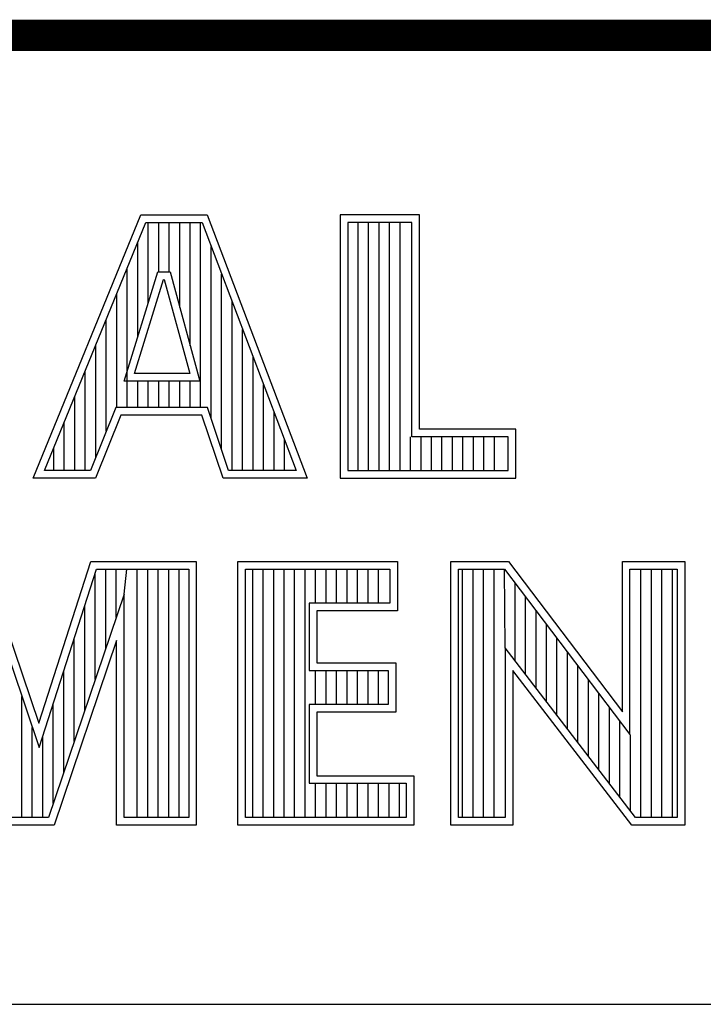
# Model space of a CAD drawing. Header units: inches. Extents: x 0 to 34, y 0 to 22.
# Tile 16 of 29: x 30.024 to 30.461, y 2.38 to 3.01. Entities that reach past the tile are written whole.
import ezdxf

# ---------------------------------------------------------------- set-up
doc = ezdxf.new("R2010")
doc.units = ezdxf.units.IN
doc.header["$LTSCALE"] = 1.87
doc.header["$MEASUREMENT"] = 0
doc.layers.get('0').update_dxf_attribs({"linetype": 'CONTINUOUS'})

msp = doc.modelspace()

# ---------------------------------------------------------------- linework, layer by layer
at = {"color": 2, "linetype": 'CONTINUOUS'}
for p, q in [((28.3793, 3.00033), (33.5093, 3.00033)), ((30.03241, 2.71669), (30.10125, 2.88513)), ((30.03968, 2.72157), (30.10453, 2.88025)), ((30.10125, 2.88513), (30.14376, 2.88513)), ((30.10453, 2.88025), (30.14039, 2.88025)), ((30.10596, 2.82873), (30.10596, 2.88025)), ((30.11267, 2.84865), (30.11267, 2.88025)), ((30.11938, 2.84865), (30.11938, 2.88025)), ((30.12609, 2.82593), (30.12609, 2.88025)), ((30.1328, 2.80125), (30.1328, 2.88025)), ((30.13952, 2.7618), (30.13952, 2.88025)), ((30.14039, 2.88025), (30.20063, 2.72157)), ((30.14376, 2.88513), (30.2077, 2.71669)), ((30.27954, 2.88513), (30.22867, 2.88513)), ((30.22867, 2.88513), (30.22867, 2.71669)), ((30.27466, 2.88025), (30.23355, 2.88025)), ((30.23355, 2.88025), (30.23355, 2.72157)), ((30.24019, 2.72157), (30.24019, 2.88025)), ((30.2469, 2.72157), (30.2469, 2.88025)), ((30.25361, 2.72157), (30.25361, 2.88025)), ((30.26032, 2.72157), (30.26032, 2.88025)), ((30.26704, 2.72157), (30.26704, 2.88025)), ((30.27466, 2.74318), (30.27466, 2.88025)), ((30.27954, 2.74806), (30.27954, 2.88513)), ((30.09925, 2.80702), (30.09925, 2.86732)), ((30.14623, 2.75482), (30.14623, 2.86487)), ((30.09051, 2.77874), (30.11211, 2.84865)), ((30.09253, 2.7618), (30.09253, 2.85089)), ((30.11211, 2.84865), (30.11991, 2.84865)), ((30.11991, 2.84865), (30.13892, 2.77874)), ((30.09712, 2.78362), (30.11571, 2.84377)), ((30.11571, 2.84377), (30.11618, 2.84377)), ((30.11618, 2.84377), (30.13254, 2.78362)), ((30.15294, 2.73488), (30.15294, 2.84719)), ((30.08582, 2.7618), (30.08582, 2.83447)), ((30.15965, 2.72157), (30.15965, 2.82951)), ((30.07911, 2.74674), (30.07911, 2.81805)), ((30.16636, 2.72157), (30.16636, 2.81183)), ((30.0724, 2.73005), (30.0724, 2.80163)), ((30.17307, 2.72157), (30.17307, 2.79415)), ((30.06569, 2.72157), (30.06569, 2.7852)), ((30.13892, 2.77874), (30.09051, 2.77874)), ((30.13254, 2.78362), (30.09712, 2.78362)), ((30.09925, 2.7618), (30.09925, 2.77874)), ((30.10596, 2.7618), (30.10596, 2.77874)), ((30.11267, 2.7618), (30.11267, 2.77874)), ((30.11938, 2.7618), (30.11938, 2.77874)), ((30.12609, 2.7618), (30.12609, 2.77874)), ((30.1328, 2.7618), (30.1328, 2.77874)), ((30.17978, 2.72157), (30.17978, 2.77647)), ((30.05898, 2.72157), (30.05898, 2.76878)), ((30.08516, 2.7618), (30.06899, 2.72157)), ((30.14388, 2.7618), (30.08516, 2.7618)), ((30.15742, 2.72157), (30.14388, 2.7618)), ((30.08846, 2.75692), (30.07229, 2.71669)), ((30.14037, 2.75692), (30.08846, 2.75692)), ((30.15391, 2.71669), (30.14037, 2.75692)), ((30.1865, 2.72157), (30.1865, 2.7588)), ((30.05226, 2.72157), (30.05226, 2.75236)), ((30.34116, 2.74806), (30.27954, 2.74806)), ((30.34116, 2.71669), (30.34116, 2.74806)), ((30.19321, 2.72157), (30.19321, 2.74112)), ((30.27375, 2.72157), (30.27375, 2.74318)), ((30.33627, 2.74318), (30.27466, 2.74318)), ((30.28046, 2.72157), (30.28046, 2.74318)), ((30.28717, 2.72157), (30.28717, 2.74318)), ((30.29388, 2.72157), (30.29388, 2.74318)), ((30.30059, 2.72157), (30.30059, 2.74318)), ((30.30731, 2.72157), (30.30731, 2.74318)), ((30.31402, 2.72157), (30.31402, 2.74318)), ((30.32073, 2.72157), (30.32073, 2.74318)), ((30.32744, 2.72157), (30.32744, 2.74318)), ((30.33627, 2.72157), (30.33627, 2.74318)), ((30.04555, 2.72157), (30.04555, 2.73593)), ((30.07229, 2.71669), (30.03241, 2.71669)), ((30.06899, 2.72157), (30.03968, 2.72157)), ((30.2077, 2.71669), (30.15391, 2.71669)), ((30.20063, 2.72157), (30.15742, 2.72157)), ((30.22867, 2.71669), (30.34116, 2.71669)), ((30.23355, 2.72157), (30.33627, 2.72157)), ((30.00096, 2.66323), (30.03611, 2.55981)), ((30.03611, 2.55981), (30.06933, 2.66323)), ((30.06933, 2.66323), (30.13674, 2.66323)), ((30.13674, 2.66323), (30.13674, 2.4947)), ((30.16332, 2.66323), (30.26532, 2.66323)), ((30.16332, 2.4947), (30.16332, 2.66323)), ((30.26532, 2.66323), (30.26532, 2.63176)), ((30.29952, 2.66331), (30.33633, 2.66331)), ((30.29952, 2.4947), (30.29952, 2.66331)), ((30.33633, 2.66331), (30.40924, 2.56722)), ((30.40924, 2.66331), (30.44927, 2.66331)), ((30.40924, 2.56722), (30.40924, 2.66331)), ((30.44927, 2.66331), (30.44927, 2.4947)), ((29.99746, 2.65835), (30.03624, 2.54426)), ((30.03624, 2.54426), (30.07289, 2.65835)), ((30.07212, 2.58785), (30.07212, 2.65595)), ((30.07289, 2.65835), (30.13186, 2.65835)), ((30.07883, 2.60768), (30.07883, 2.65835)), ((30.08554, 2.62751), (30.08554, 2.65835)), ((30.09058, 2.64239), (30.09225, 2.65835)), ((30.09897, 2.49958), (30.09897, 2.65835)), ((30.10568, 2.49958), (30.10568, 2.65835)), ((30.11239, 2.49958), (30.11239, 2.65835)), ((30.1191, 2.49958), (30.1191, 2.65835)), ((30.12581, 2.49958), (30.12581, 2.65835)), ((30.13186, 2.65835), (30.13186, 2.49958)), ((30.16821, 2.65835), (30.26044, 2.65835)), ((30.16821, 2.49958), (30.16821, 2.65835)), ((30.17279, 2.49958), (30.17279, 2.65835)), ((30.17951, 2.49958), (30.17951, 2.65835)), ((30.18622, 2.49958), (30.18622, 2.65835)), ((30.19293, 2.49958), (30.19293, 2.65835)), ((30.19964, 2.49958), (30.19964, 2.65835)), ((30.20635, 2.49958), (30.20635, 2.65835)), ((30.21306, 2.63664), (30.21306, 2.65835)), ((30.21977, 2.63664), (30.21977, 2.65835)), ((30.22649, 2.63664), (30.22649, 2.65835)), ((30.2332, 2.63664), (30.2332, 2.65835)), ((30.23991, 2.63664), (30.23991, 2.65835)), ((30.24662, 2.63664), (30.24662, 2.65835)), ((30.25333, 2.63664), (30.25333, 2.65835)), ((30.26044, 2.65835), (30.26044, 2.63664)), ((30.3044, 2.65843), (30.33391, 2.65843)), ((30.3044, 2.49958), (30.3044, 2.65843)), ((30.30703, 2.49958), (30.30703, 2.65843)), ((30.31374, 2.49958), (30.31374, 2.65843)), ((30.32045, 2.49958), (30.32045, 2.65843)), ((30.32716, 2.49958), (30.32716, 2.65843)), ((30.33431, 2.608), (30.33387, 2.65843)), ((30.33391, 2.65843), (30.41412, 2.55271)), ((30.41412, 2.65843), (30.44438, 2.65843)), ((30.41412, 2.55271), (30.41412, 2.65843)), ((30.42112, 2.49958), (30.42112, 2.65843)), ((30.42784, 2.49958), (30.42784, 2.65843)), ((30.43455, 2.49958), (30.43455, 2.65843)), ((30.44126, 2.49958), (30.44126, 2.65843)), ((30.44438, 2.65843), (30.44438, 2.49958)), ((30.34058, 2.59985), (30.34058, 2.64963)), ((30.09058, 2.64239), (30.04224, 2.49958)), ((30.09058, 2.49958), (30.09058, 2.64239)), ((30.3473, 2.59112), (30.3473, 2.64078)), ((30.06541, 2.56803), (30.06541, 2.63506)), ((30.26044, 2.63664), (30.20896, 2.63664)), ((30.20896, 2.63664), (30.20896, 2.59364)), ((30.26532, 2.63176), (30.21384, 2.63176)), ((30.21384, 2.63176), (30.21384, 2.59852)), ((30.35401, 2.5824), (30.35401, 2.63194)), ((30.36072, 2.57367), (30.36072, 2.62309)), ((30.0857, 2.61275), (30.04574, 2.4947)), ((30.0587, 2.5482), (30.0587, 2.61417)), ((30.0857, 2.4947), (30.0857, 2.61275)), ((30.36743, 2.56495), (30.36743, 2.61425)), ((30.41772, 2.49958), (30.33431, 2.608)), ((30.33431, 2.608), (30.33431, 2.49958)), ((30.37414, 2.55622), (30.37414, 2.6054)), ((30.21384, 2.59852), (30.26436, 2.59852)), ((30.26436, 2.59852), (30.26436, 2.56688)), ((30.38085, 2.5475), (30.38085, 2.59655)), ((30.05198, 2.52838), (30.05198, 2.59327)), ((30.20896, 2.59364), (30.25948, 2.59364)), ((30.21306, 2.57176), (30.21306, 2.59364)), ((30.21977, 2.57176), (30.21977, 2.59364)), ((30.22649, 2.57176), (30.22649, 2.59364)), ((30.2332, 2.57176), (30.2332, 2.59364)), ((30.23991, 2.57176), (30.23991, 2.59364)), ((30.24662, 2.57176), (30.24662, 2.59364)), ((30.25333, 2.57176), (30.25333, 2.59364)), ((30.25948, 2.59364), (30.25948, 2.57176)), ((30.41531, 2.4947), (30.33919, 2.59365)), ((30.33919, 2.59365), (30.33919, 2.4947)), ((30.38757, 2.53877), (30.38757, 2.58771)), ((30.02514, 2.49958), (30.02514, 2.57693)), ((30.39428, 2.53005), (30.39428, 2.57886)), ((30.04527, 2.50855), (30.04527, 2.57238)), ((30.25948, 2.57176), (30.20896, 2.57176)), ((30.20896, 2.57176), (30.20896, 2.52141)), ((30.26436, 2.56688), (30.21384, 2.56688)), ((30.21384, 2.56688), (30.21384, 2.52629)), ((30.40099, 2.52133), (30.40099, 2.57002)), ((30.4077, 2.5126), (30.4077, 2.56117)), ((30.03185, 2.49958), (30.03185, 2.55718)), ((30.41441, 2.50388), (30.41441, 2.55232)), ((30.03856, 2.49958), (30.03856, 2.55149)), ((30.20896, 2.52141), (30.27099, 2.52141)), ((30.21306, 2.49958), (30.21306, 2.52141)), ((30.21384, 2.52629), (30.27587, 2.52629)), ((30.21977, 2.49958), (30.21977, 2.52141)), ((30.22649, 2.49958), (30.22649, 2.52141)), ((30.2332, 2.49958), (30.2332, 2.52141)), ((30.23991, 2.49958), (30.23991, 2.52141)), ((30.24662, 2.49958), (30.24662, 2.52141)), ((30.25333, 2.49958), (30.25333, 2.52141)), ((30.26004, 2.49958), (30.26004, 2.52141)), ((30.26676, 2.49958), (30.26676, 2.52141)), ((30.27099, 2.52141), (30.27099, 2.49958)), ((30.27587, 2.52629), (30.27587, 2.4947)), ((30.04224, 2.49958), (30.01694, 2.49958)), ((30.13186, 2.49958), (30.09058, 2.49958)), ((30.27099, 2.49958), (30.16821, 2.49958)), ((30.33431, 2.49958), (30.3044, 2.49958)), ((30.44438, 2.49958), (30.41772, 2.49958)), ((30.04574, 2.4947), (30.01348, 2.4947)), ((30.13674, 2.4947), (30.0857, 2.4947)), ((30.27587, 2.4947), (30.16332, 2.4947)), ((30.33919, 2.4947), (30.29952, 2.4947)), ((30.44927, 2.4947), (30.41531, 2.4947)), ((28.72307, 2.38), (33.50002, 2.38))]:
    msp.add_line(p, q, dxfattribs=at)
at = {"color": 7, "linetype": 'CONTINUOUS', "const_width": 0.02}
msp.add_lwpolyline([(25.58002, 3), (33.50002, 3)], dxfattribs=at)

doc.saveas('drawing.dxf')
